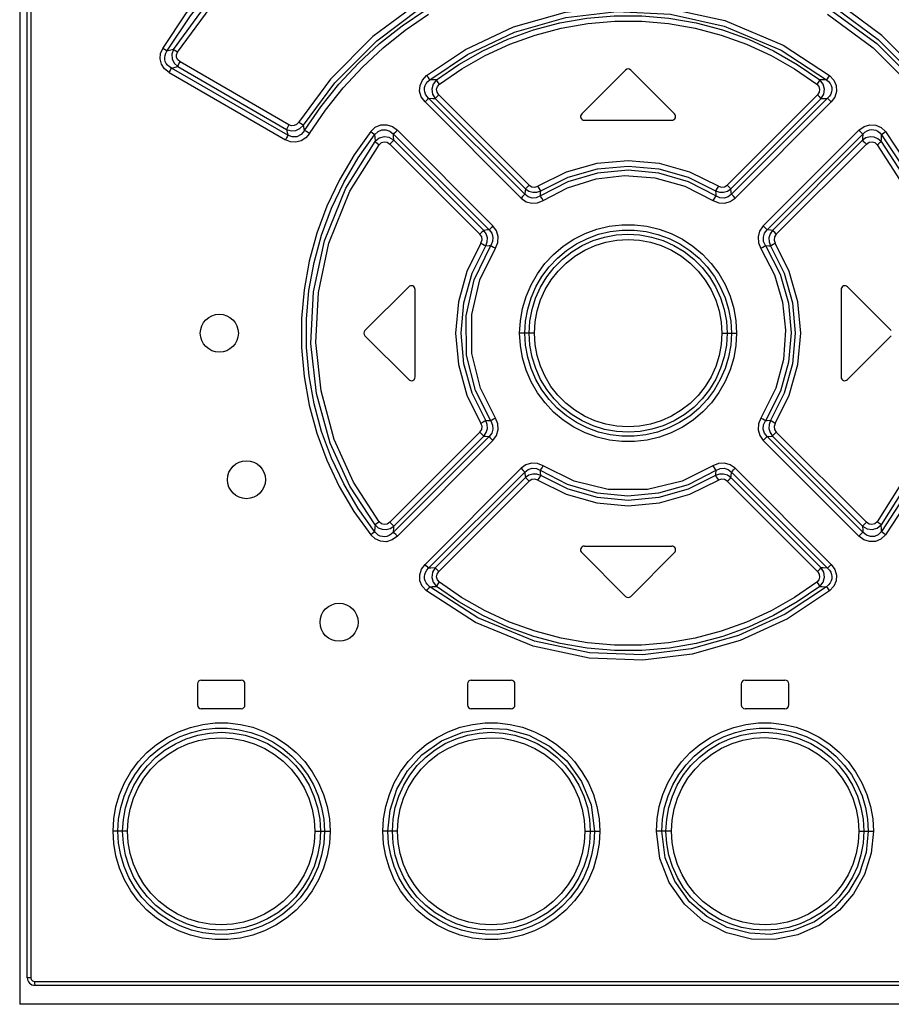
# Model space of a CAD drawing. Extents: x 0 to 841, y 0 to 594.
# Tile 5 of 31: x 138 to 161, y 313 to 339. Entities that reach past the tile are written whole.
import ezdxf

# ---------------------------------------------------------------- set-up
doc = ezdxf.new("R2010")
doc.units = 0
doc.header["$LTSCALE"] = 46.255
doc.layers.get('0').update_dxf_attribs({"linetype": 'CONTINUOUS'})

msp = doc.modelspace()

# ---------------------------------------------------------------- linework, layer by layer
at = {"color": 7, "linetype": 'CONTINUOUS'}
for p, q in [((138.48, 314.066), (138.48, 377.716)), ((138.28, 377.366), (138.28, 313.366)), ((154.21, 337.937), (153.06, 336.787)), ((155.501, 336.787), (154.351, 337.937)), ((153.13, 336.616), (155.43, 336.616)), ((147.36, 331.087), (148.51, 332.237)), ((160.051, 332.237), (161.201, 331.087)), ((148.68, 329.866), (148.68, 332.166)), ((159.88, 332.166), (159.88, 329.866)), ((147.36, 330.945), (148.51, 329.795)), ((160.051, 329.795), (161.201, 330.945)), ((153.06, 325.245), (154.21, 324.095)), ((153.13, 325.416), (155.43, 325.416)), ((154.351, 324.095), (155.501, 325.245)), ((143.055, 321.891), (144.105, 321.891)), ((150.155, 321.891), (151.205, 321.891)), ((157.355, 321.891), (158.405, 321.891)), ((142.955, 321.791), (142.955, 321.241)), ((144.205, 321.241), (144.205, 321.791)), ((150.055, 321.791), (150.055, 321.241)), ((151.305, 321.241), (151.305, 321.791)), ((157.255, 321.791), (157.255, 321.241)), ((158.505, 321.241), (158.505, 321.791)), ((144.105, 321.141), (143.055, 321.141)), ((151.205, 321.141), (150.155, 321.141)), ((158.405, 321.141), (157.355, 321.141)), ((138.68, 313.866), (169.88, 313.866)), ((170.28, 313.366), (138.28, 313.366))]:
    msp.add_line(p, q, dxfattribs=at)
at = {"color": 9, "linetype": 'CONTINUOUS'}
for p, q in [((138.569, 377.716), (138.569, 314.066)), ((142.322, 338.478), (142.153, 338.434)), ((142.271, 337.989), (142.435, 338.029)), ((145.332, 336.222), (142.271, 337.989)), ((142.435, 338.029), (145.297, 336.376)), ((145.36, 336.496), (142.496, 338.15)), ((142.21, 337.869), (145.268, 336.102)), ((151.561, 334.669), (149.034, 337.196)), ((149.206, 337.185), (151.578, 334.811)), ((151.675, 334.91), (149.301, 337.283)), ((159.259, 337.283), (156.885, 334.91)), ((156.983, 334.811), (159.355, 337.185)), ((159.527, 337.196), (156.999, 334.669)), ((148.939, 337.097), (151.464, 334.57)), ((157.097, 334.57), (159.622, 337.097)), ((145.774, 336.345), (145.74, 336.484)), ((145.297, 336.376), (145.332, 336.222)), ((148.107, 336.252), (150.624, 333.737)), ((150.726, 333.838), (148.213, 336.353)), ((160.348, 336.353), (157.835, 333.838)), ((157.937, 333.737), (160.453, 336.252)), ((148.014, 335.99), (150.384, 333.621)), ((150.487, 333.721), (148.12, 336.09)), ((160.441, 336.09), (158.074, 333.721)), ((158.177, 333.621), (160.546, 335.99)), ((151.817, 331.016), (151.428, 331.016)), ((156.744, 331.016), (157.133, 331.016)), ((150.384, 328.411), (148.014, 326.042)), ((160.546, 326.042), (158.177, 328.411)), ((150.624, 328.295), (148.107, 325.779)), ((148.12, 325.941), (150.487, 328.31)), ((148.213, 325.679), (150.726, 328.194)), ((157.835, 328.194), (160.348, 325.679)), ((160.453, 325.779), (157.937, 328.295)), ((158.074, 328.31), (160.441, 325.941)), ((151.464, 327.462), (148.939, 324.935)), ((149.034, 324.836), (151.561, 327.363)), ((156.999, 327.363), (159.527, 324.836)), ((159.622, 324.935), (157.097, 327.462)), ((151.578, 327.221), (149.206, 324.847)), ((149.301, 324.748), (151.675, 327.122)), ((156.885, 327.122), (159.259, 324.748)), ((159.355, 324.847), (156.983, 327.221)), ((141.114, 317.916), (140.736, 317.916)), ((146.04, 317.916), (146.442, 317.916)), ((148.216, 317.916), (147.831, 317.916)), ((153.143, 317.916), (153.536, 317.916)), ((155.418, 317.916), (155.025, 317.916)), ((160.345, 317.916), (160.73, 317.916)), ((138.569, 314.066), (138.48, 314.066)), ((138.569, 314.066), (138.582, 314.016)), ((138.582, 314.016), (138.619, 313.98)), ((138.619, 313.98), (138.669, 313.966)), ((138.669, 313.966), (169.892, 313.966))]:
    msp.add_line(p, q, dxfattribs=at)
for points in [[(142.044, 338.506), (142.668, 339.442), (143.367, 340.331), (144.134, 341.163), (144.964, 341.931), (145.851, 342.631), (146.788, 343.257)], [(142.153, 338.434), (142.773, 339.364), (143.466, 340.243), (144.226, 341.066), (145.048, 341.825), (145.927, 342.518), (146.856, 343.138)], [(142.322, 338.478), (143.574, 340.187), (145.151, 341.76), (146.816, 342.979)], [(142.43, 338.405), (143.658, 340.081), (145.221, 341.642), (146.885, 342.861)], [(148.735, 339.682), (147.571, 338.816), (146.454, 337.695), (145.613, 336.561)], [(145.74, 336.484), (146.568, 337.602), (147.668, 338.707), (148.815, 339.562)], [(145.774, 336.345), (146.202, 336.973), (146.674, 337.564), (147.189, 338.119), (147.744, 338.633), (148.334, 339.102), (148.957, 339.524)], [(148.981, 337.792), (150.002, 338.48), (151.267, 339.075), (152.632, 339.461), (153.981, 339.616), (155.401, 339.547), (156.824, 339.236), (158.353, 338.594), (159.579, 337.793)], [(159.604, 339.524), (160.819, 338.631), (161.886, 337.566), (162.786, 336.345)], [(159.745, 339.562), (160.856, 338.738), (161.961, 337.639), (162.821, 336.484)], [(162.948, 336.561), (162.077, 337.73), (160.956, 338.845), (159.826, 339.682)], [(145.902, 336.269), (146.32, 336.885), (146.784, 337.468), (147.291, 338.015), (147.838, 338.522), (148.42, 338.986), (149.035, 339.404)], [(149.064, 337.683), (150.052, 338.349), (151.289, 338.934), (152.641, 339.32), (153.981, 339.475), (155.391, 339.407), (156.804, 339.095), (158.303, 338.463), (159.497, 337.683)], [(149.24, 337.675), (149.832, 338.085), (150.458, 338.442), (151.114, 338.745), (151.792, 338.99), (152.488, 339.175), (153.197, 339.299), (153.915, 339.362), (154.637, 339.362), (155.355, 339.3), (156.066, 339.177), (156.763, 338.992), (157.444, 338.746), (158.101, 338.443), (158.729, 338.085), (159.321, 337.675)], [(159.525, 339.404), (160.724, 338.521), (161.774, 337.47), (162.658, 336.27)], [(149.321, 337.563), (149.904, 337.967), (150.522, 338.319), (151.168, 338.617), (151.837, 338.857), (152.522, 339.038), (153.22, 339.16), (153.927, 339.221), (154.637, 339.221), (155.344, 339.16), (156.042, 339.038), (156.728, 338.856), (157.397, 338.615), (158.043, 338.317), (158.659, 337.965), (159.24, 337.563)], [(142.21, 337.869), (142.088, 337.967), (142.009, 338.089), (141.974, 338.229), (141.987, 338.37), (142.044, 338.506)], [(142.153, 338.434), (142.129, 338.452), (142.091, 338.477), (142.044, 338.506)], [(142.322, 338.478), (142.282, 338.356), (142.289, 338.231), (142.343, 338.117), (142.435, 338.029)], [(142.43, 338.405), (142.383, 338.435), (142.346, 338.46), (142.322, 338.478)], [(142.271, 337.989), (142.213, 338.026), (142.167, 338.068), (142.133, 338.113), (142.11, 338.162), (142.097, 338.213), (142.094, 338.266), (142.102, 338.321), (142.121, 338.377), (142.153, 338.434)], [(142.496, 338.15), (142.437, 338.201), (142.406, 338.266), (142.403, 338.336), (142.43, 338.405)], [(142.21, 337.869), (142.237, 337.918), (142.259, 337.96), (142.271, 337.989)], [(142.435, 338.029), (142.447, 338.057), (142.468, 338.099), (142.496, 338.15)], [(148.939, 337.097), (148.842, 337.232), (148.798, 337.379), (148.809, 337.534), (148.871, 337.674), (148.981, 337.792)], [(149.034, 337.196), (148.985, 337.249), (148.951, 337.305), (148.93, 337.362), (148.922, 337.419), (148.925, 337.475), (148.94, 337.53), (148.968, 337.584), (149.009, 337.635), (149.064, 337.683)], [(149.064, 337.683), (149.046, 337.708), (149.018, 337.746), (148.982, 337.793)], [(149.24, 337.675), (149.181, 337.678), (149.064, 337.683)], [(149.24, 337.675), (149.154, 337.566), (149.118, 337.435), (149.137, 337.302), (149.206, 337.185)], [(149.321, 337.563), (149.286, 337.61), (149.257, 337.649), (149.24, 337.675)], [(159.321, 337.675), (159.304, 337.65), (159.275, 337.611), (159.24, 337.563)], [(159.497, 337.683), (159.438, 337.68), (159.321, 337.675)], [(159.355, 337.185), (159.425, 337.304), (159.442, 337.438), (159.406, 337.568), (159.321, 337.675)], [(159.579, 337.793), (159.544, 337.747), (159.515, 337.709), (159.497, 337.683)], [(159.497, 337.683), (159.552, 337.635), (159.593, 337.584), (159.62, 337.53), (159.636, 337.474), (159.639, 337.418), (159.631, 337.362), (159.61, 337.305), (159.576, 337.249), (159.527, 337.196)], [(159.579, 337.793), (159.693, 337.67), (159.754, 337.527), (159.762, 337.372), (159.716, 337.225), (159.622, 337.097)], [(149.301, 337.283), (149.255, 337.354), (149.244, 337.43), (149.267, 337.502), (149.321, 337.563)], [(159.24, 337.563), (159.295, 337.5), (159.317, 337.426), (159.305, 337.351), (159.259, 337.283)], [(148.939, 337.097), (148.979, 337.138), (149.012, 337.172), (149.034, 337.196)], [(149.034, 337.196), (149.149, 337.188), (149.206, 337.185)], [(149.206, 337.185), (149.227, 337.207), (149.26, 337.242), (149.301, 337.283)], [(159.259, 337.283), (159.3, 337.243), (159.333, 337.208), (159.355, 337.185)], [(159.355, 337.185), (159.47, 337.192), (159.527, 337.196)], [(159.527, 337.196), (159.548, 337.173), (159.581, 337.139), (159.622, 337.097)], [(145.36, 336.496), (145.332, 336.447), (145.31, 336.404), (145.297, 336.376)], [(145.297, 336.376), (145.415, 336.339), (145.538, 336.346), (145.65, 336.396), (145.74, 336.484)], [(145.613, 336.561), (145.561, 336.506), (145.496, 336.476), (145.427, 336.473), (145.36, 336.496)], [(145.74, 336.484), (145.711, 336.501), (145.667, 336.528), (145.613, 336.562)], [(147.51, 336.321), (147.631, 336.431), (147.775, 336.492), (147.932, 336.498), (148.081, 336.45), (148.213, 336.353)], [(160.348, 336.353), (160.485, 336.452), (160.636, 336.499), (160.794, 336.49), (160.936, 336.427), (161.05, 336.321)], [(145.902, 336.269), (145.802, 336.152), (145.678, 336.075), (145.538, 336.04), (145.398, 336.05), (145.268, 336.102)], [(145.332, 336.222), (145.319, 336.195), (145.297, 336.153), (145.269, 336.102)], [(145.774, 336.345), (145.683, 336.238), (145.569, 336.181), (145.448, 336.177), (145.332, 336.222)], [(147.51, 336.321), (147.072, 335.706), (146.686, 335.05), (146.358, 334.36), (146.093, 333.644), (145.893, 332.908), (145.758, 332.159), (145.691, 331.4), (145.691, 330.637), (145.758, 329.875), (145.892, 329.125), (146.092, 328.391), (146.357, 327.676), (146.684, 326.986), (147.07, 326.328), (147.511, 325.711)], [(145.902, 336.269), (145.849, 336.302), (145.804, 336.329), (145.774, 336.345)], [(147.615, 325.797), (147.18, 326.405), (146.8, 327.052), (146.478, 327.73), (146.218, 328.433), (146.021, 329.155), (145.889, 329.892), (145.822, 330.638), (145.822, 331.388), (145.888, 332.135), (146.02, 332.872), (146.217, 333.596), (146.478, 334.301), (146.8, 334.98), (147.18, 335.627), (147.615, 336.235)], [(147.51, 336.321), (147.555, 336.286), (147.592, 336.255), (147.615, 336.235)], [(147.615, 336.235), (147.703, 336.321), (147.801, 336.364), (147.91, 336.366), (148.013, 336.329), (148.107, 336.252)], [(147.615, 336.235), (147.618, 336.176), (147.625, 336.058)], [(148.12, 336.09), (147.998, 336.162), (147.862, 336.18), (147.731, 336.143), (147.625, 336.058)], [(148.107, 336.252), (148.131, 336.274), (148.168, 336.31), (148.212, 336.353)], [(148.12, 336.09), (148.111, 336.199), (148.107, 336.252)], [(160.348, 336.353), (160.391, 336.311), (160.428, 336.275), (160.453, 336.252)], [(160.453, 336.252), (160.445, 336.145), (160.441, 336.09)], [(160.936, 336.058), (160.851, 336.131), (160.75, 336.172), (160.641, 336.179), (160.535, 336.151), (160.441, 336.09)], [(160.453, 336.252), (160.509, 336.304), (160.567, 336.339), (160.626, 336.361), (160.685, 336.37), (160.742, 336.367), (160.797, 336.352), (160.851, 336.326), (160.901, 336.287), (160.946, 336.235)], [(160.936, 336.058), (160.939, 336.117), (160.946, 336.235)], [(160.946, 336.235), (160.969, 336.255), (161.005, 336.285), (161.05, 336.321)], [(160.946, 336.235), (161.695, 335.101), (162.27, 333.817), (162.622, 332.461), (162.746, 331.106), (162.649, 329.732), (162.324, 328.374), (161.761, 327.053), (160.946, 325.797)], [(161.05, 336.321), (161.812, 335.167), (162.395, 333.859), (162.753, 332.48), (162.878, 331.101), (162.778, 329.704), (162.447, 328.325), (161.877, 326.985), (161.05, 325.711)], [(147.625, 325.973), (146.962, 326.997), (146.448, 328.127), (146.084, 329.432), (145.937, 330.743), (146.005, 332.108), (146.294, 333.444), (146.855, 334.831), (147.625, 336.058)], [(147.731, 326.057), (147.061, 327.096), (146.554, 328.224), (146.207, 329.497), (146.069, 330.768), (146.135, 332.086), (146.413, 333.381), (146.963, 334.749), (147.731, 335.974)], [(147.625, 336.058), (147.648, 336.039), (147.685, 336.01), (147.731, 335.974)], [(147.731, 335.974), (147.794, 336.028), (147.868, 336.049), (147.944, 336.036), (148.014, 335.99)], [(148.014, 335.99), (148.058, 336.032), (148.095, 336.068), (148.12, 336.09)], [(160.441, 336.09), (160.465, 336.069), (160.502, 336.033), (160.546, 335.99)], [(160.546, 335.99), (160.619, 336.037), (160.696, 336.049), (160.769, 336.027), (160.829, 335.974)], [(160.829, 335.974), (160.875, 336.009), (160.912, 336.039), (160.936, 336.058)], [(160.829, 335.974), (161.497, 334.939), (162.005, 333.811), (162.354, 332.534), (162.492, 331.26), (162.425, 329.942), (162.148, 328.653), (161.599, 327.285), (160.829, 326.057)], [(160.936, 336.058), (161.597, 335.036), (162.113, 333.905), (162.477, 332.594), (162.624, 331.279), (162.555, 329.915), (162.267, 328.585), (161.707, 327.201), (160.936, 325.973)], [(156.653, 334.883), (155.907, 335.251), (155.107, 335.477), (154.28, 335.553), (153.454, 335.477), (152.654, 335.251), (151.907, 334.883)], [(151.983, 334.763), (152.702, 335.118), (153.477, 335.338), (154.28, 335.412), (155.084, 335.338), (155.859, 335.118), (156.578, 334.763)], [(156.589, 334.627), (155.868, 334.997), (155.089, 335.225), (154.28, 335.302), (153.472, 335.225), (152.693, 334.997), (151.972, 334.627)], [(152.049, 334.508), (152.683, 334.84), (153.437, 335.074), (154.187, 335.16), (154.981, 335.101), (155.769, 334.884), (156.511, 334.508)], [(151.675, 334.91), (151.634, 334.869), (151.6, 334.834), (151.578, 334.811)], [(151.675, 334.91), (151.745, 334.865), (151.829, 334.856), (151.907, 334.883)], [(151.983, 334.763), (151.966, 334.789), (151.939, 334.832), (151.907, 334.883)], [(156.654, 334.883), (156.622, 334.832), (156.596, 334.79), (156.578, 334.763)], [(156.653, 334.883), (156.733, 334.856), (156.817, 334.866), (156.885, 334.91)], [(156.983, 334.811), (156.961, 334.833), (156.927, 334.868), (156.885, 334.91)], [(151.561, 334.669), (151.54, 334.646), (151.506, 334.612), (151.464, 334.57)], [(151.464, 334.57), (151.598, 334.475), (151.747, 334.434), (151.901, 334.444), (152.049, 334.508)], [(151.578, 334.811), (151.572, 334.764), (151.561, 334.669)], [(151.972, 334.627), (151.864, 334.577), (151.754, 334.569), (151.651, 334.601), (151.561, 334.669)], [(151.578, 334.811), (151.669, 334.75), (151.773, 334.721), (151.881, 334.725), (151.983, 334.763)], [(151.972, 334.627), (151.979, 334.717), (151.983, 334.763)], [(152.049, 334.508), (152.017, 334.559), (151.989, 334.601), (151.972, 334.627)], [(156.589, 334.627), (156.571, 334.601), (156.544, 334.559), (156.511, 334.508)], [(156.511, 334.508), (156.664, 334.443), (156.819, 334.434), (156.967, 334.477), (157.097, 334.57)], [(156.578, 334.763), (156.681, 334.725), (156.789, 334.721), (156.893, 334.75), (156.983, 334.811)], [(156.578, 334.763), (156.586, 334.672), (156.589, 334.627)], [(156.999, 334.669), (156.907, 334.599), (156.802, 334.569), (156.693, 334.578), (156.589, 334.627)], [(156.999, 334.669), (156.994, 334.716), (156.983, 334.811)], [(157.097, 334.57), (157.056, 334.611), (157.022, 334.646), (156.999, 334.669)], [(150.726, 333.837), (150.684, 333.795), (150.648, 333.76), (150.624, 333.737)], [(150.79, 333.248), (150.855, 333.4), (150.864, 333.557), (150.82, 333.706), (150.726, 333.838)], [(151.428, 331.016), (151.446, 331.339), (151.502, 331.664), (151.596, 331.982), (151.727, 332.289), (151.893, 332.579), (152.09, 332.845), (152.317, 333.087), (152.571, 333.302), (152.849, 333.485), (153.147, 333.636), (153.459, 333.75), (153.781, 333.827), (154.112, 333.866), (154.444, 333.866), (154.774, 333.828), (155.096, 333.752), (155.409, 333.638), (155.707, 333.488), (155.985, 333.305), (156.239, 333.092), (156.466, 332.85), (156.665, 332.583), (156.831, 332.294), (156.963, 331.987), (157.058, 331.668), (157.115, 331.342), (157.133, 331.016)], [(157.835, 333.838), (157.739, 333.702), (157.697, 333.551), (157.707, 333.396), (157.771, 333.247)], [(157.937, 333.737), (157.914, 333.759), (157.878, 333.794), (157.834, 333.837)], [(150.487, 333.721), (150.464, 333.699), (150.428, 333.664), (150.384, 333.621)], [(150.411, 333.388), (150.439, 333.468), (150.429, 333.552), (150.384, 333.621)], [(150.624, 333.737), (150.578, 333.732), (150.487, 333.721)], [(150.535, 333.314), (150.574, 333.417), (150.578, 333.526), (150.548, 333.631), (150.487, 333.721)], [(150.624, 333.737), (150.694, 333.643), (150.726, 333.537), (150.716, 333.428), (150.668, 333.324)], [(151.566, 331.016), (151.584, 331.332), (151.639, 331.644), (151.731, 331.947), (151.856, 332.238), (152.015, 332.511), (152.203, 332.763), (152.42, 332.992), (152.661, 333.194), (152.925, 333.367), (153.208, 333.509), (153.505, 333.617), (153.811, 333.689), (154.125, 333.725), (154.442, 333.725), (154.756, 333.688), (155.062, 333.615), (155.358, 333.507), (155.64, 333.365), (155.903, 333.192), (156.145, 332.989), (156.36, 332.76), (156.548, 332.508), (156.705, 332.236), (156.83, 331.947), (156.921, 331.645), (156.977, 331.333), (156.995, 331.016)], [(151.678, 331.016), (151.697, 331.331), (151.754, 331.639), (151.847, 331.938), (151.976, 332.226), (152.14, 332.496), (152.334, 332.744), (152.556, 332.966), (152.803, 333.159), (153.071, 333.321), (153.357, 333.45), (153.655, 333.544), (153.962, 333.6), (154.275, 333.62), (154.59, 333.601), (154.899, 333.545), (155.199, 333.452), (155.486, 333.323), (155.756, 333.161), (156.004, 332.967), (156.225, 332.745), (156.419, 332.499), (156.582, 332.231), (156.712, 331.943), (156.806, 331.642), (156.863, 331.332), (156.882, 331.016)], [(157.893, 333.324), (157.843, 333.431), (157.836, 333.542), (157.868, 333.646), (157.937, 333.737)], [(158.074, 333.721), (158.028, 333.727), (157.937, 333.737)], [(158.074, 333.721), (158.012, 333.63), (157.983, 333.525), (157.987, 333.416), (158.026, 333.314)], [(158.177, 333.621), (158.134, 333.663), (158.098, 333.699), (158.074, 333.721)], [(158.177, 333.621), (158.132, 333.551), (158.122, 333.465), (158.149, 333.388)], [(150.411, 333.388), (150.043, 332.642), (149.818, 331.843), (149.742, 331.016), (149.818, 330.19), (150.043, 329.39), (150.411, 328.644)], [(150.535, 328.718), (150.18, 329.439), (149.961, 330.213), (149.888, 331.016), (149.961, 331.818), (150.18, 332.593), (150.535, 333.314)], [(150.668, 328.708), (150.266, 329.513), (150.032, 330.437), (150.018, 331.476), (150.23, 332.421), (150.668, 333.324)], [(150.411, 333.388), (150.463, 333.357), (150.507, 333.33), (150.535, 333.314)], [(150.535, 333.314), (150.624, 333.321), (150.668, 333.324)], [(150.668, 333.324), (150.696, 333.307), (150.739, 333.28), (150.79, 333.248)], [(151.817, 331.016), (151.834, 331.311), (151.888, 331.603), (151.977, 331.889), (152.099, 332.161), (152.253, 332.416), (152.438, 332.651), (152.648, 332.861), (152.882, 333.043), (153.139, 333.198), (153.412, 333.321), (153.691, 333.408), (153.981, 333.461), (154.28, 333.479), (154.578, 333.461), (154.869, 333.408), (155.152, 333.32), (155.425, 333.197), (155.681, 333.042), (155.915, 332.859), (156.125, 332.649), (156.309, 332.413), (156.463, 332.159), (156.585, 331.886), (156.674, 331.601), (156.727, 331.309), (156.744, 331.016)], [(157.771, 333.248), (157.822, 333.28), (157.865, 333.307), (157.893, 333.324)], [(157.893, 333.324), (158.277, 332.566), (158.494, 331.805), (158.567, 331.024), (158.498, 330.25), (158.288, 329.493), (157.893, 328.708)], [(157.893, 333.324), (157.981, 333.317), (158.025, 333.314)], [(158.025, 333.314), (158.053, 333.33), (158.097, 333.356), (158.149, 333.388)], [(158.025, 333.314), (158.381, 332.593), (158.599, 331.818), (158.673, 331.016), (158.599, 330.213), (158.381, 329.439), (158.026, 328.718)], [(158.149, 328.644), (158.518, 329.39), (158.743, 330.189), (158.819, 331.016), (158.743, 331.842), (158.518, 332.642), (158.149, 333.388)], [(150.79, 328.785), (150.399, 329.571), (150.173, 330.485), (150.168, 331.504), (150.382, 332.415), (150.79, 333.248)], [(157.771, 333.247), (158.126, 332.555), (158.34, 331.835), (158.421, 331.094), (158.364, 330.326), (158.163, 329.573), (157.771, 328.784)], [(157.133, 331.016), (157.115, 330.692), (157.059, 330.368), (156.964, 330.049), (156.833, 329.742), (156.668, 329.453), (156.47, 329.186), (156.244, 328.944), (155.99, 328.73), (155.711, 328.546), (155.413, 328.396), (155.102, 328.281), (154.779, 328.205), (154.449, 328.166), (154.116, 328.166), (153.787, 328.204), (153.464, 328.28), (153.152, 328.394), (152.854, 328.544), (152.576, 328.727), (152.322, 328.94), (152.095, 329.181), (151.896, 329.448), (151.729, 329.738), (151.598, 330.045), (151.503, 330.364), (151.446, 330.69), (151.428, 331.016)], [(156.995, 331.016), (156.977, 330.7), (156.922, 330.388), (156.83, 330.084), (156.705, 329.794), (156.546, 329.521), (156.357, 329.268), (156.141, 329.039), (155.9, 328.837), (155.635, 328.664), (155.353, 328.523), (155.056, 328.415), (154.749, 328.342), (154.435, 328.306), (154.119, 328.307), (153.805, 328.343), (153.499, 328.416), (153.203, 328.525), (152.921, 328.667), (152.658, 328.84), (152.416, 329.042), (152.201, 329.271), (152.013, 329.523), (151.856, 329.795), (151.731, 330.084), (151.639, 330.387), (151.584, 330.699), (151.566, 331.016)], [(156.882, 331.016), (156.863, 330.7), (156.807, 330.392), (156.713, 330.093), (156.584, 329.806), (156.421, 329.535), (156.226, 329.287), (156.005, 329.066), (155.758, 328.873), (155.489, 328.71), (155.204, 328.581), (154.906, 328.488), (154.599, 328.431), (154.286, 328.412), (153.971, 328.43), (153.662, 328.486), (153.362, 328.58), (153.075, 328.708), (152.805, 328.871), (152.557, 329.065), (152.335, 329.286), (152.142, 329.532), (151.979, 329.801), (151.849, 330.088), (151.755, 330.389), (151.698, 330.699), (151.678, 331.016)], [(156.744, 331.016), (156.726, 330.72), (156.673, 330.428), (156.584, 330.143), (156.461, 329.871), (156.307, 329.616), (156.123, 329.381), (155.913, 329.171), (155.679, 328.988), (155.422, 328.833), (155.149, 328.711), (154.87, 328.624), (154.58, 328.571), (154.281, 328.553), (153.983, 328.571), (153.692, 328.624), (153.409, 328.712), (153.136, 328.835), (152.879, 328.99), (152.646, 329.173), (152.436, 329.383), (152.252, 329.618), (152.098, 329.873), (151.976, 330.145), (151.887, 330.431), (151.834, 330.723), (151.817, 331.016)], [(150.384, 328.411), (150.429, 328.481), (150.438, 328.567), (150.411, 328.644)], [(150.535, 328.718), (150.508, 328.702), (150.464, 328.676), (150.411, 328.644)], [(150.487, 328.31), (150.548, 328.402), (150.578, 328.507), (150.573, 328.615), (150.535, 328.718)], [(150.668, 328.708), (150.58, 328.714), (150.535, 328.718)], [(150.668, 328.708), (150.717, 328.601), (150.725, 328.49), (150.693, 328.385), (150.624, 328.295)], [(150.79, 328.784), (150.739, 328.752), (150.696, 328.725), (150.668, 328.708)], [(150.726, 328.194), (150.822, 328.329), (150.864, 328.48), (150.854, 328.635), (150.79, 328.785)], [(157.771, 328.784), (157.706, 328.632), (157.697, 328.475), (157.741, 328.326), (157.835, 328.194)], [(157.893, 328.708), (157.865, 328.725), (157.822, 328.751), (157.771, 328.784)], [(157.937, 328.295), (157.866, 328.389), (157.835, 328.495), (157.844, 328.604), (157.893, 328.708)], [(158.026, 328.718), (157.937, 328.711), (157.893, 328.708)], [(158.026, 328.718), (157.987, 328.615), (157.983, 328.506), (158.013, 328.401), (158.074, 328.31)], [(158.149, 328.644), (158.097, 328.675), (158.054, 328.701), (158.026, 328.718)], [(158.149, 328.644), (158.122, 328.564), (158.132, 328.48), (158.177, 328.411)], [(150.384, 328.411), (150.426, 328.368), (150.463, 328.333), (150.487, 328.31)], [(158.074, 328.31), (158.097, 328.332), (158.133, 328.367), (158.177, 328.411)], [(150.487, 328.31), (150.532, 328.305), (150.624, 328.295)], [(150.624, 328.295), (150.647, 328.273), (150.683, 328.238), (150.726, 328.194)], [(157.834, 328.194), (157.877, 328.237), (157.913, 328.272), (157.937, 328.295)], [(157.937, 328.295), (157.983, 328.3), (158.074, 328.31)], [(152.047, 327.524), (151.898, 327.588), (151.742, 327.598), (151.594, 327.555), (151.464, 327.462)], [(157.097, 327.462), (156.963, 327.557), (156.814, 327.598), (156.66, 327.587), (156.511, 327.524)], [(151.464, 327.462), (151.505, 327.421), (151.539, 327.386), (151.561, 327.363)], [(151.561, 327.363), (151.654, 327.433), (151.759, 327.463), (151.868, 327.454), (151.972, 327.404)], [(151.561, 327.363), (151.567, 327.315), (151.578, 327.221)], [(151.972, 327.404), (151.989, 327.431), (152.017, 327.473), (152.047, 327.524)], [(156.589, 327.405), (155.861, 327.032), (155.079, 326.805), (154.271, 326.73), (153.465, 326.808), (152.69, 327.036), (151.972, 327.404)], [(151.983, 327.269), (151.975, 327.359), (151.972, 327.404)], [(156.511, 327.524), (155.697, 327.121), (154.79, 326.903), (153.759, 326.904), (152.863, 327.121), (152.047, 327.524)], [(156.511, 327.524), (156.544, 327.473), (156.571, 327.431), (156.589, 327.405)], [(156.589, 327.404), (156.582, 327.314), (156.578, 327.269)], [(156.589, 327.404), (156.697, 327.454), (156.807, 327.463), (156.91, 327.431), (156.999, 327.363)], [(156.983, 327.221), (156.988, 327.268), (156.999, 327.363)], [(156.999, 327.363), (157.021, 327.385), (157.055, 327.42), (157.097, 327.462)], [(151.983, 327.269), (151.88, 327.307), (151.771, 327.311), (151.668, 327.281), (151.578, 327.221)], [(151.578, 327.221), (151.599, 327.199), (151.633, 327.164), (151.675, 327.122)], [(151.907, 327.148), (151.828, 327.176), (151.744, 327.166), (151.675, 327.122)], [(151.907, 327.148), (151.938, 327.199), (151.965, 327.242), (151.983, 327.269)], [(151.907, 327.148), (152.654, 326.78), (153.454, 326.555), (154.28, 326.479), (155.107, 326.555), (155.907, 326.78), (156.653, 327.148)], [(156.578, 327.269), (155.859, 326.913), (155.084, 326.694), (154.28, 326.62), (153.477, 326.694), (152.702, 326.913), (151.983, 327.269)], [(156.983, 327.221), (156.892, 327.282), (156.788, 327.311), (156.68, 327.307), (156.578, 327.269)], [(156.578, 327.269), (156.595, 327.242), (156.622, 327.2), (156.654, 327.148)], [(156.885, 327.122), (156.816, 327.166), (156.732, 327.176), (156.653, 327.148)], [(156.885, 327.122), (156.926, 327.163), (156.961, 327.198), (156.983, 327.221)], [(147.731, 326.057), (147.686, 326.022), (147.649, 325.993), (147.625, 325.973)], [(148.014, 326.042), (147.942, 325.995), (147.865, 325.983), (147.792, 326.005), (147.731, 326.057)], [(148.12, 325.941), (148.096, 325.963), (148.059, 325.998), (148.014, 326.042)], [(160.546, 326.042), (160.503, 325.999), (160.466, 325.964), (160.441, 325.941)], [(160.829, 326.057), (160.767, 326.003), (160.693, 325.983), (160.617, 325.995), (160.546, 326.042)], [(160.936, 325.973), (160.913, 325.993), (160.876, 326.022), (160.83, 326.057)], [(147.615, 325.797), (147.592, 325.776), (147.555, 325.746), (147.511, 325.711)], [(147.625, 325.973), (147.622, 325.915), (147.615, 325.797)], [(148.107, 325.779), (148.052, 325.728), (147.994, 325.692), (147.935, 325.671), (147.876, 325.662), (147.819, 325.665), (147.763, 325.679), (147.71, 325.706), (147.66, 325.745), (147.615, 325.797)], [(147.625, 325.973), (147.709, 325.901), (147.81, 325.86), (147.92, 325.853), (148.026, 325.881), (148.12, 325.941)], [(148.107, 325.779), (148.115, 325.887), (148.12, 325.941)], [(148.212, 325.678), (148.169, 325.721), (148.132, 325.757), (148.107, 325.779)], [(160.453, 325.779), (160.429, 325.757), (160.393, 325.722), (160.348, 325.678)], [(160.441, 325.941), (160.562, 325.87), (160.699, 325.852), (160.83, 325.888), (160.936, 325.973)], [(160.441, 325.941), (160.449, 325.833), (160.453, 325.779)], [(160.946, 325.797), (160.858, 325.711), (160.759, 325.668), (160.651, 325.665), (160.547, 325.703), (160.453, 325.779)], [(160.946, 325.797), (160.943, 325.856), (160.936, 325.973)], [(161.05, 325.711), (161.006, 325.746), (160.969, 325.776), (160.946, 325.797)], [(148.213, 325.679), (148.076, 325.579), (147.924, 325.533), (147.767, 325.542), (147.625, 325.604), (147.511, 325.711)], [(161.05, 325.711), (160.929, 325.6), (160.786, 325.54), (160.629, 325.534), (160.48, 325.582), (160.348, 325.679)], [(148.982, 324.239), (148.868, 324.363), (148.807, 324.506), (148.799, 324.66), (148.845, 324.806), (148.939, 324.935)], [(149.064, 324.349), (149.009, 324.396), (148.968, 324.448), (148.941, 324.501), (148.925, 324.557), (148.922, 324.613), (148.93, 324.67), (148.951, 324.726), (148.985, 324.782), (149.034, 324.836)], [(149.034, 324.836), (149.013, 324.859), (148.98, 324.893), (148.939, 324.935)], [(149.206, 324.847), (149.091, 324.84), (149.034, 324.836)], [(149.206, 324.847), (149.136, 324.728), (149.118, 324.593), (149.155, 324.464), (149.24, 324.357)], [(149.301, 324.748), (149.261, 324.789), (149.227, 324.824), (149.206, 324.847)], [(149.321, 324.468), (149.265, 324.532), (149.244, 324.606), (149.256, 324.68), (149.301, 324.748)], [(159.259, 324.748), (159.305, 324.678), (159.316, 324.602), (159.294, 324.53), (159.24, 324.468)], [(159.355, 324.847), (159.334, 324.825), (159.301, 324.79), (159.259, 324.748)], [(159.321, 324.357), (159.407, 324.466), (159.443, 324.596), (159.424, 324.73), (159.355, 324.847)], [(159.527, 324.836), (159.412, 324.843), (159.355, 324.847)], [(159.527, 324.836), (159.576, 324.783), (159.61, 324.727), (159.63, 324.671), (159.639, 324.614), (159.636, 324.558), (159.621, 324.502), (159.593, 324.448), (159.552, 324.397), (159.497, 324.349)], [(159.622, 324.935), (159.582, 324.894), (159.548, 324.859), (159.527, 324.836)], [(159.622, 324.935), (159.719, 324.799), (159.763, 324.65), (159.752, 324.499), (159.69, 324.359), (159.58, 324.24)], [(149.24, 324.357), (149.257, 324.382), (149.285, 324.421), (149.321, 324.468)], [(159.24, 324.468), (158.657, 324.065), (158.039, 323.713), (157.393, 323.415), (156.724, 323.175), (156.039, 322.993), (155.34, 322.872), (154.634, 322.81), (153.923, 322.811), (153.216, 322.872), (152.518, 322.994), (151.833, 323.176), (151.164, 323.417), (150.518, 323.715), (149.902, 324.067), (149.321, 324.468)], [(159.24, 324.468), (159.275, 324.422), (159.303, 324.383), (159.321, 324.357)], [(148.982, 324.239), (149.017, 324.284), (149.046, 324.323), (149.064, 324.349)], [(159.58, 324.24), (158.473, 323.503), (157.225, 322.931), (155.962, 322.577), (154.671, 322.42), (153.253, 322.473), (151.786, 322.781), (150.268, 323.405), (148.982, 324.239)], [(149.064, 324.349), (149.123, 324.351), (149.24, 324.357)], [(159.497, 324.349), (158.41, 323.627), (157.181, 323.064), (155.936, 322.715), (154.664, 322.56), (153.265, 322.613), (151.819, 322.917), (150.327, 323.531), (149.064, 324.349)], [(159.321, 324.357), (158.729, 323.947), (158.103, 323.589), (157.447, 323.287), (156.769, 323.042), (156.073, 322.857), (155.364, 322.733), (154.645, 322.67), (153.924, 322.67), (153.206, 322.731), (152.495, 322.855), (151.798, 323.04), (151.117, 323.285), (150.459, 323.589), (149.832, 323.947), (149.24, 324.357)], [(159.321, 324.357), (159.38, 324.354), (159.497, 324.349)], [(159.497, 324.349), (159.514, 324.324), (159.543, 324.286), (159.579, 324.239)], [(140.736, 317.916), (140.755, 318.241), (140.811, 318.565), (140.905, 318.882), (141.035, 319.188), (141.2, 319.477), (141.398, 319.744), (141.625, 319.987), (141.879, 320.201), (142.156, 320.384), (142.454, 320.535), (142.768, 320.65), (143.093, 320.727), (143.423, 320.766), (143.754, 320.766), (144.083, 320.728), (144.408, 320.651), (144.722, 320.536), (145.019, 320.386), (145.296, 320.203), (145.55, 319.99), (145.777, 319.748), (145.975, 319.481), (146.141, 319.192), (146.272, 318.886), (146.366, 318.568), (146.423, 318.243), (146.442, 317.916)], [(140.863, 317.916), (140.881, 318.232), (140.936, 318.542), (141.026, 318.842), (141.15, 319.131), (141.307, 319.404), (141.496, 319.658), (141.712, 319.888), (141.954, 320.092), (142.219, 320.265), (142.502, 320.408), (142.8, 320.516), (143.107, 320.589), (143.421, 320.625), (143.737, 320.625), (144.051, 320.588), (144.358, 320.515), (144.655, 320.407), (144.936, 320.265), (145.2, 320.092), (145.441, 319.89), (145.657, 319.66), (145.845, 319.408), (146.003, 319.136), (146.127, 318.847), (146.218, 318.545), (146.274, 318.233), (146.292, 317.916)], [(147.831, 317.916), (147.849, 318.244), (147.906, 318.569), (148.001, 318.887), (148.132, 319.193), (148.298, 319.482), (148.496, 319.749), (148.724, 319.991), (148.978, 320.205), (149.256, 320.387), (149.552, 320.536), (149.864, 320.651), (150.188, 320.728), (150.518, 320.766), (150.848, 320.766), (151.177, 320.728), (151.502, 320.651), (151.816, 320.536), (152.113, 320.386), (152.389, 320.204), (152.641, 319.993), (152.868, 319.752), (153.067, 319.484), (153.234, 319.194), (153.366, 318.888), (153.46, 318.57), (153.517, 318.245), (153.536, 317.916)], [(147.965, 317.916), (148.023, 318.476), (148.2, 319.022), (148.481, 319.508), (148.852, 319.923), (149.372, 320.294), (149.931, 320.525), (150.525, 320.625), (151.087, 320.599), (151.669, 320.443), (152.211, 320.157), (152.665, 319.767), (153.056, 319.228), (153.304, 318.611), (153.394, 317.916)], [(155.025, 317.916), (155.043, 318.24), (155.099, 318.564), (155.193, 318.883), (155.325, 319.19), (155.491, 319.479), (155.688, 319.746), (155.915, 319.988), (156.168, 320.202), (156.447, 320.386), (156.745, 320.536), (157.057, 320.65), (157.379, 320.727), (157.709, 320.766), (158.041, 320.766), (158.372, 320.728), (158.695, 320.651), (159.007, 320.537), (159.304, 320.388), (159.583, 320.205), (159.837, 319.991), (160.065, 319.748), (160.263, 319.482), (160.429, 319.193), (160.56, 318.887), (160.655, 318.568), (160.712, 318.243), (160.73, 317.916)], [(155.167, 317.916), (155.185, 318.232), (155.24, 318.544), (155.332, 318.848), (155.458, 319.138), (155.616, 319.412), (155.805, 319.664), (156.021, 319.893), (156.262, 320.094), (156.526, 320.267), (156.809, 320.409), (157.106, 320.517), (157.413, 320.589), (157.726, 320.625), (158.043, 320.625), (158.356, 320.588), (158.663, 320.515), (158.958, 320.407), (159.241, 320.265), (159.505, 320.091), (159.746, 319.888), (159.962, 319.659), (160.15, 319.407), (160.307, 319.135), (160.432, 318.846), (160.522, 318.544), (160.578, 318.233), (160.596, 317.916)], [(140.987, 317.916), (141.006, 318.23), (141.063, 318.537), (141.155, 318.836), (141.284, 319.123), (141.447, 319.393), (141.64, 319.641), (141.861, 319.863), (142.107, 320.056), (142.376, 320.219), (142.662, 320.348), (142.961, 320.443), (143.269, 320.5), (143.583, 320.519), (143.898, 320.501), (144.207, 320.445), (144.507, 320.352), (144.794, 320.223), (145.064, 320.06), (145.312, 319.866), (145.534, 319.645), (145.727, 319.399), (145.89, 319.13), (146.019, 318.843), (146.114, 318.542), (146.171, 318.232), (146.19, 317.916)], [(141.114, 317.916), (141.132, 318.21), (141.185, 318.501), (141.273, 318.786), (141.395, 319.057), (141.548, 319.311), (141.732, 319.547), (141.941, 319.757), (142.175, 319.94), (142.432, 320.096), (142.705, 320.219), (142.985, 320.306), (143.276, 320.36), (143.577, 320.378), (143.876, 320.36), (144.166, 320.307), (144.449, 320.219), (144.723, 320.096), (144.979, 319.94), (145.212, 319.758), (145.422, 319.548), (145.606, 319.313), (145.759, 319.058), (145.881, 318.786), (145.97, 318.501), (146.023, 318.209), (146.04, 317.916)], [(148.081, 317.916), (148.1, 318.231), (148.157, 318.539), (148.25, 318.838), (148.379, 319.125), (148.542, 319.396), (148.736, 319.643), (148.958, 319.865), (149.204, 320.058), (149.473, 320.221), (149.758, 320.35), (150.056, 320.443), (150.364, 320.5), (150.677, 320.519), (150.992, 320.501), (151.301, 320.445), (151.601, 320.352), (151.888, 320.223), (152.158, 320.061), (152.406, 319.867), (152.628, 319.646), (152.821, 319.4), (152.984, 319.131), (153.114, 318.844), (153.209, 318.542), (153.266, 318.232), (153.285, 317.916)], [(148.216, 317.916), (148.233, 318.211), (148.287, 318.503), (148.376, 318.788), (148.498, 319.06), (148.651, 319.314), (148.836, 319.549), (149.045, 319.759), (149.279, 319.942), (149.536, 320.097), (149.809, 320.22), (150.089, 320.307), (150.379, 320.36), (150.679, 320.378), (150.977, 320.361), (151.268, 320.308), (151.551, 320.219), (151.825, 320.096), (152.081, 319.941), (152.314, 319.759), (152.524, 319.548), (152.708, 319.313), (152.862, 319.058), (152.984, 318.786), (153.072, 318.501), (153.126, 318.209), (153.143, 317.916)], [(155.276, 317.916), (155.295, 318.232), (155.351, 318.54), (155.445, 318.839), (155.574, 319.127), (155.738, 319.397), (155.932, 319.645), (156.154, 319.867), (156.401, 320.06), (156.67, 320.222), (156.956, 320.351), (157.254, 320.444), (157.562, 320.501), (157.876, 320.519), (158.191, 320.501), (158.5, 320.444), (158.799, 320.351), (159.085, 320.222), (159.355, 320.06), (159.602, 319.866), (159.824, 319.644), (160.017, 319.397), (160.18, 319.129), (160.309, 318.842), (160.403, 318.541), (160.46, 318.232), (160.479, 317.916)], [(155.418, 317.916), (155.436, 318.211), (155.489, 318.503), (155.578, 318.789), (155.7, 319.061), (155.854, 319.315), (156.039, 319.551), (156.249, 319.761), (156.483, 319.943), (156.74, 320.098), (157.014, 320.221), (157.297, 320.309), (157.587, 320.361), (157.884, 320.379), (158.182, 320.36), (158.472, 320.307), (158.756, 320.218), (159.029, 320.095), (159.285, 319.94), (159.518, 319.757), (159.728, 319.546), (159.911, 319.311), (160.065, 319.057), (160.186, 318.785), (160.275, 318.5), (160.328, 318.209), (160.345, 317.916)], [(146.442, 317.916), (146.423, 317.591), (146.367, 317.267), (146.273, 316.948), (146.141, 316.641), (145.975, 316.352), (145.778, 316.085), (145.551, 315.843), (145.297, 315.629), (145.019, 315.446), (144.721, 315.295), (144.409, 315.181), (144.086, 315.104), (143.754, 315.066), (143.421, 315.066), (143.091, 315.105), (142.768, 315.182), (142.455, 315.296), (142.156, 315.447), (141.878, 315.631), (141.625, 315.845), (141.398, 316.087), (141.201, 316.354), (141.036, 316.642), (140.905, 316.949), (140.811, 317.267), (140.755, 317.591), (140.736, 317.916)], [(146.292, 317.916), (146.274, 317.599), (146.218, 317.287), (146.127, 316.984), (146.001, 316.693), (145.843, 316.42), (145.654, 316.168), (145.438, 315.94), (145.197, 315.738), (144.933, 315.565), (144.65, 315.423), (144.353, 315.315), (144.045, 315.242), (143.731, 315.206), (143.413, 315.207), (143.099, 315.244), (142.794, 315.317), (142.498, 315.426), (142.216, 315.568), (141.952, 315.742), (141.71, 315.945), (141.495, 316.175), (141.308, 316.427), (141.151, 316.699), (141.026, 316.988), (140.936, 317.29), (140.881, 317.6), (140.863, 317.916)], [(146.19, 317.916), (146.171, 317.6), (146.114, 317.292), (146.021, 316.993), (145.892, 316.706), (145.728, 316.436), (145.534, 316.188), (145.312, 315.965), (145.065, 315.772), (144.796, 315.61), (144.509, 315.481), (144.209, 315.387), (143.901, 315.331), (143.586, 315.313), (143.272, 315.332), (142.964, 315.388), (142.666, 315.482), (142.38, 315.611), (142.111, 315.773), (141.863, 315.968), (141.641, 316.19), (141.448, 316.437), (141.286, 316.705), (141.157, 316.992), (141.063, 317.291), (141.006, 317.6), (140.987, 317.916)], [(146.04, 317.916), (146.023, 317.62), (145.969, 317.329), (145.88, 317.044), (145.759, 316.772), (145.605, 316.518), (145.42, 316.282), (145.21, 316.072), (144.978, 315.89), (144.721, 315.735), (144.447, 315.612), (144.164, 315.524), (143.874, 315.471), (143.575, 315.453), (143.278, 315.472), (142.987, 315.525), (142.703, 315.614), (142.43, 315.737), (142.173, 315.893), (141.94, 316.076), (141.73, 316.287), (141.547, 316.522), (141.394, 316.776), (141.272, 317.048), (141.184, 317.333), (141.131, 317.624), (141.114, 317.916)], [(153.536, 317.916), (153.518, 317.592), (153.461, 317.268), (153.367, 316.949), (153.236, 316.642), (153.07, 316.352), (152.872, 316.085), (152.646, 315.844), (152.392, 315.63), (152.114, 315.446), (151.815, 315.295), (151.503, 315.181), (151.181, 315.104), (150.852, 315.066), (150.519, 315.066), (150.188, 315.104), (149.865, 315.181), (149.554, 315.294), (149.256, 315.444), (148.978, 315.627), (148.723, 315.842), (148.495, 316.084), (148.298, 316.351), (148.132, 316.639), (148.001, 316.945), (147.906, 317.263), (147.849, 317.589), (147.831, 317.916)], [(153.394, 317.916), (153.376, 317.6), (153.321, 317.288), (153.229, 316.984), (153.103, 316.693), (152.945, 316.42), (152.756, 316.167), (152.54, 315.939), (152.298, 315.737), (152.034, 315.564), (151.751, 315.422), (151.455, 315.315), (151.148, 315.242), (150.834, 315.206), (150.518, 315.207), (150.204, 315.243), (149.898, 315.316), (149.603, 315.424), (149.32, 315.566), (149.056, 315.74), (148.814, 315.943), (148.598, 316.173), (148.411, 316.425), (148.254, 316.697), (148.129, 316.986), (148.038, 317.287), (147.983, 317.599), (147.965, 317.916)], [(153.285, 317.916), (153.266, 317.6), (153.209, 317.292), (153.116, 316.993), (152.987, 316.705), (152.823, 316.435), (152.629, 316.187), (152.407, 315.965), (152.16, 315.772), (151.891, 315.61), (151.605, 315.481), (151.307, 315.388), (150.999, 315.331), (150.685, 315.312), (150.37, 315.331), (150.061, 315.387), (149.762, 315.481), (149.476, 315.61), (149.206, 315.772), (148.958, 315.966), (148.737, 316.188), (148.543, 316.435), (148.381, 316.703), (148.251, 316.99), (148.157, 317.29), (148.1, 317.6), (148.081, 317.916)], [(153.143, 317.916), (153.125, 317.62), (153.072, 317.328), (152.983, 317.043), (152.861, 316.771), (152.706, 316.516), (152.522, 316.281), (152.311, 316.071), (152.078, 315.888), (151.821, 315.734), (151.547, 315.611), (151.264, 315.523), (150.974, 315.471), (150.677, 315.453), (150.379, 315.471), (150.088, 315.525), (149.805, 315.613), (149.532, 315.737), (149.276, 315.892), (149.042, 316.075), (148.833, 316.285), (148.65, 316.52), (148.496, 316.775), (148.374, 317.046), (148.286, 317.332), (148.233, 317.623), (148.216, 317.916)], [(160.73, 317.916), (160.672, 317.34), (160.495, 316.781), (160.207, 316.269), (159.837, 315.841), (159.316, 315.45), (158.739, 315.194), (158.134, 315.073), (157.523, 315.083), (156.87, 315.246), (156.256, 315.565), (155.762, 316), (155.362, 316.568), (155.116, 317.201), (155.025, 317.916)], [(160.596, 317.916), (160.538, 317.359), (160.362, 316.814), (160.077, 316.32), (159.703, 315.903), (159.181, 315.533), (158.617, 315.303), (158.021, 315.206), (157.47, 315.233), (156.888, 315.39), (156.351, 315.674), (155.898, 316.062), (155.506, 316.601), (155.257, 317.221), (155.167, 317.916)], [(160.479, 317.916), (160.461, 317.601), (160.404, 317.293), (160.311, 316.994), (160.182, 316.706), (160.018, 316.436), (159.824, 316.188), (159.603, 315.967), (159.357, 315.774), (159.088, 315.611), (158.802, 315.482), (158.504, 315.388), (158.197, 315.332), (157.884, 315.312), (157.569, 315.33), (157.259, 315.386), (156.96, 315.479), (156.673, 315.608), (156.403, 315.771), (156.155, 315.964), (155.933, 316.186), (155.74, 316.432), (155.576, 316.701), (155.447, 316.988), (155.352, 317.289), (155.295, 317.599), (155.276, 317.916)], [(160.345, 317.916), (160.327, 317.62), (160.274, 317.329), (160.185, 317.043), (160.063, 316.772), (159.909, 316.518), (159.725, 316.282), (159.515, 316.072), (159.282, 315.89), (159.025, 315.735), (158.752, 315.612), (158.472, 315.524), (158.181, 315.471), (157.882, 315.453), (157.584, 315.471), (157.293, 315.524), (157.01, 315.612), (156.736, 315.735), (156.48, 315.89), (156.247, 316.073), (156.037, 316.283), (155.853, 316.518), (155.699, 316.773), (155.577, 317.045), (155.488, 317.331), (155.435, 317.623), (155.418, 317.916)], [(138.669, 313.966), (138.671, 313.915), (138.675, 313.879), (138.68, 313.866)]]:
    msp.add_lwpolyline(points, dxfattribs=at)
at = {"color": 7, "linetype": 'CONTINUOUS'}
for centre in [(143.53, 331.016), (144.244, 327.163), (146.679, 323.414)]:
    msp.add_circle(centre, 0.5, dxfattribs=at)
for centre, radius, start, end in [((154.28, 337.866), 0.1, 45, 135), ((153.13, 336.716), 0.1, 135, 270), ((155.43, 336.716), 0.1, 270, 45), ((148.58, 332.166), 0.1, 0, 135), ((159.98, 332.166), 0.1, 45, 180), ((147.43, 331.016), 0.1, 135, 225), ((148.58, 329.866), 0.1, 225, 360), ((159.98, 329.866), 0.1, 180, 315), ((153.13, 325.316), 0.1, 90, 225), ((155.43, 325.316), 0.1, 315, 90), ((154.28, 324.166), 0.1, 225, 315), ((143.055, 321.791), 0.1, 90, 180), ((144.105, 321.791), 0.1, 0, 90), ((150.155, 321.791), 0.1, 90, 180), ((151.205, 321.791), 0.1, 0, 90), ((157.355, 321.791), 0.1, 90, 180), ((158.405, 321.791), 0.1, 0, 90), ((143.055, 321.241), 0.1, 180, 270), ((144.105, 321.241), 0.1, 270, 360), ((150.155, 321.241), 0.1, 180, 270), ((151.205, 321.241), 0.1, 270, 360), ((157.355, 321.241), 0.1, 180, 270), ((158.405, 321.241), 0.1, 270, 360), ((138.68, 314.066), 0.2, 180, 270)]:
    msp.add_arc(centre, radius, start, end, dxfattribs=at)

doc.saveas('drawing.dxf')
